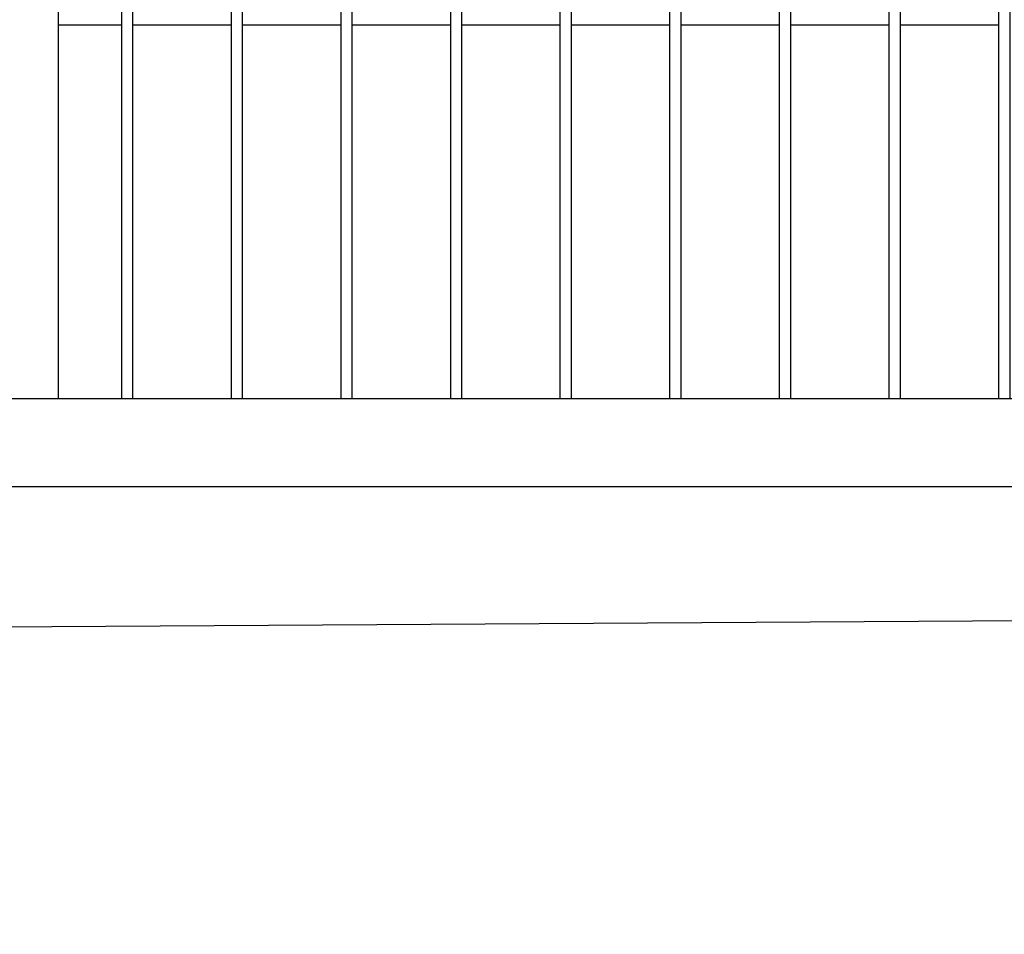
# Model space of a CAD drawing. Header units: inches. Extents: x 43593 to 117387, y -66787 to -26237.
# Tile 167 of 256: x 50665 to 50710, y -33690 to -33649. Entities that reach past the tile are written whole.
import ezdxf

# ---------------------------------------------------------------- set-up
doc = ezdxf.new("R2010")
doc.units = ezdxf.units.IN
doc.header["$MEASUREMENT"] = 0
doc.layers.get('0').update_dxf_attribs({"lineweight": 0})
doc.layers.add('AW OGRODZENIA', color=253, linetype='Continuous')

msp = doc.modelspace()

# ---------------------------------------------------------------- linework, layer by layer
at = {"color": 3, "linetype": 'Continuous', "lineweight": 30}
msp.add_lwpolyline([(48630.247, -33690.208), (49193.766, -33690.208), (49241.038, -33690.208), (49497.038, -33690.208), (49618.968, -33690.208), (50388.968, -33677.764), (50406.891, -33677.802), (50776.161, -33675.492), (51155.511, -33673.07), (51284.766, -33672.208)], dxfattribs=at)
at = {"layer": 'AW OGRODZENIA'}
for p, q in [((50666.941, -33528.802), (50666.941, -33665.802)), ((50669.843, -33648.762), (50666.941, -33648.762)), ((50669.843, -33648.762), (50666.941, -33648.762)), ((50669.843, -33648.762), (50666.941, -33648.762)), ((50669.843, -33648.762), (50666.941, -33648.762)), ((50669.843, -33648.762), (50666.941, -33648.762)), ((50669.843, -33648.762), (50666.941, -33648.762)), ((50669.843, -33648.762), (50666.941, -33648.762)), ((50669.843, -33648.762), (50666.941, -33648.762)), ((50669.843, -33648.762), (50666.941, -33648.762)), ((50669.843, -33648.762), (50666.941, -33648.762)), ((50669.843, -33648.762), (50666.941, -33648.762)), ((50669.843, -33648.762), (50666.941, -33648.762)), ((50669.843, -33648.762), (50666.941, -33648.762)), ((50669.843, -33648.762), (50666.941, -33648.762)), ((50669.843, -33648.762), (50666.941, -33648.762)), ((50669.843, -33648.762), (50666.941, -33648.762)), ((50669.843, -33648.762), (50666.941, -33648.762)), ((50669.843, -33648.762), (50666.941, -33648.762)), ((50669.843, -33648.762), (50666.941, -33648.762)), ((50669.843, -33648.762), (50666.941, -33648.762)), ((50669.843, -33648.762), (50666.941, -33648.762)), ((50669.843, -33648.762), (50666.941, -33648.762)), ((50669.843, -33648.762), (50666.941, -33648.762)), ((50669.843, -33648.762), (50666.941, -33648.762)), ((50669.843, -33648.762), (50666.941, -33648.762)), ((50674.843, -33648.762), (50670.339, -33648.762)), ((50674.843, -33648.762), (50670.339, -33648.762)), ((50674.843, -33648.762), (50670.339, -33648.762)), ((50674.843, -33648.762), (50670.339, -33648.762)), ((50674.843, -33648.762), (50670.339, -33648.762)), ((50674.843, -33648.762), (50670.339, -33648.762)), ((50674.843, -33648.762), (50670.339, -33648.762)), ((50674.843, -33648.762), (50670.339, -33648.762)), ((50674.843, -33648.762), (50670.339, -33648.762)), ((50674.843, -33648.762), (50670.339, -33648.762)), ((50674.843, -33648.762), (50670.339, -33648.762)), ((50674.843, -33648.762), (50670.339, -33648.762)), ((50674.843, -33648.762), (50670.339, -33648.762)), ((50674.843, -33648.762), (50670.339, -33648.762)), ((50674.843, -33648.762), (50670.339, -33648.762)), ((50674.843, -33648.762), (50670.339, -33648.762)), ((50674.843, -33648.762), (50670.339, -33648.762)), ((50674.843, -33648.762), (50670.339, -33648.762)), ((50674.843, -33648.762), (50670.339, -33648.762)), ((50674.843, -33648.762), (50670.339, -33648.762)), ((50674.843, -33648.762), (50670.339, -33648.762)), ((50674.843, -33648.762), (50670.339, -33648.762)), ((50674.843, -33648.762), (50670.339, -33648.762)), ((50674.843, -33648.762), (50670.339, -33648.762)), ((50674.843, -33648.762), (50670.339, -33648.762)), ((50679.843, -33648.762), (50675.339, -33648.762)), ((50679.843, -33648.762), (50675.339, -33648.762)), ((50679.843, -33648.762), (50675.339, -33648.762)), ((50679.843, -33648.762), (50675.339, -33648.762)), ((50679.843, -33648.762), (50675.339, -33648.762)), ((50679.843, -33648.762), (50675.339, -33648.762)), ((50679.843, -33648.762), (50675.339, -33648.762)), ((50679.843, -33648.762), (50675.339, -33648.762)), ((50679.843, -33648.762), (50675.339, -33648.762)), ((50679.843, -33648.762), (50675.339, -33648.762)), ((50679.843, -33648.762), (50675.339, -33648.762)), ((50679.843, -33648.762), (50675.339, -33648.762)), ((50679.843, -33648.762), (50675.339, -33648.762)), ((50679.843, -33648.762), (50675.339, -33648.762)), ((50679.843, -33648.762), (50675.339, -33648.762)), ((50679.843, -33648.762), (50675.339, -33648.762)), ((50679.843, -33648.762), (50675.339, -33648.762)), ((50679.843, -33648.762), (50675.339, -33648.762)), ((50679.843, -33648.762), (50675.339, -33648.762)), ((50679.843, -33648.762), (50675.339, -33648.762)), ((50679.843, -33648.762), (50675.339, -33648.762)), ((50679.843, -33648.762), (50675.339, -33648.762)), ((50679.843, -33648.762), (50675.339, -33648.762)), ((50679.843, -33648.762), (50675.339, -33648.762)), ((50679.843, -33648.762), (50675.339, -33648.762)), ((50684.843, -33648.762), (50680.339, -33648.762)), ((50684.843, -33648.762), (50680.339, -33648.762)), ((50684.843, -33648.762), (50680.339, -33648.762)), ((50684.843, -33648.762), (50680.339, -33648.762)), ((50684.843, -33648.762), (50680.339, -33648.762)), ((50684.843, -33648.762), (50680.339, -33648.762)), ((50684.843, -33648.762), (50680.339, -33648.762)), ((50684.843, -33648.762), (50680.339, -33648.762)), ((50684.843, -33648.762), (50680.339, -33648.762)), ((50684.843, -33648.762), (50680.339, -33648.762)), ((50684.843, -33648.762), (50680.339, -33648.762)), ((50684.843, -33648.762), (50680.339, -33648.762)), ((50684.843, -33648.762), (50680.339, -33648.762)), ((50684.843, -33648.762), (50680.339, -33648.762)), ((50684.843, -33648.762), (50680.339, -33648.762)), ((50684.843, -33648.762), (50680.339, -33648.762)), ((50684.843, -33648.762), (50680.339, -33648.762)), ((50684.843, -33648.762), (50680.339, -33648.762)), ((50684.843, -33648.762), (50680.339, -33648.762)), ((50684.843, -33648.762), (50680.339, -33648.762)), ((50684.843, -33648.762), (50680.339, -33648.762)), ((50684.843, -33648.762), (50680.339, -33648.762)), ((50684.843, -33648.762), (50680.339, -33648.762)), ((50684.843, -33648.762), (50680.339, -33648.762)), ((50684.843, -33648.762), (50680.339, -33648.762)), ((50689.843, -33648.762), (50685.339, -33648.762)), ((50689.843, -33648.762), (50685.339, -33648.762)), ((50689.843, -33648.762), (50685.339, -33648.762)), ((50689.843, -33648.762), (50685.339, -33648.762)), ((50689.843, -33648.762), (50685.339, -33648.762)), ((50689.843, -33648.762), (50685.339, -33648.762)), ((50689.843, -33648.762), (50685.339, -33648.762)), ((50689.843, -33648.762), (50685.339, -33648.762)), ((50689.843, -33648.762), (50685.339, -33648.762)), ((50689.843, -33648.762), (50685.339, -33648.762)), ((50689.843, -33648.762), (50685.339, -33648.762)), ((50689.843, -33648.762), (50685.339, -33648.762)), ((50689.843, -33648.762), (50685.339, -33648.762)), ((50689.843, -33648.762), (50685.339, -33648.762)), ((50689.843, -33648.762), (50685.339, -33648.762)), ((50689.843, -33648.762), (50685.339, -33648.762)), ((50689.843, -33648.762), (50685.339, -33648.762)), ((50689.843, -33648.762), (50685.339, -33648.762)), ((50689.843, -33648.762), (50685.339, -33648.762)), ((50689.843, -33648.762), (50685.339, -33648.762)), ((50689.843, -33648.762), (50685.339, -33648.762)), ((50689.843, -33648.762), (50685.339, -33648.762)), ((50689.843, -33648.762), (50685.339, -33648.762)), ((50689.843, -33648.762), (50685.339, -33648.762)), ((50689.843, -33648.762), (50685.339, -33648.762)), ((50694.843, -33648.762), (50690.339, -33648.762)), ((50694.843, -33648.762), (50690.339, -33648.762)), ((50694.843, -33648.762), (50690.339, -33648.762)), ((50694.843, -33648.762), (50690.339, -33648.762)), ((50694.843, -33648.762), (50690.339, -33648.762)), ((50694.843, -33648.762), (50690.339, -33648.762)), ((50694.843, -33648.762), (50690.339, -33648.762)), ((50694.843, -33648.762), (50690.339, -33648.762)), ((50694.843, -33648.762), (50690.339, -33648.762)), ((50694.843, -33648.762), (50690.339, -33648.762)), ((50694.843, -33648.762), (50690.339, -33648.762)), ((50694.843, -33648.762), (50690.339, -33648.762)), ((50694.843, -33648.762), (50690.339, -33648.762)), ((50694.843, -33648.762), (50690.339, -33648.762)), ((50694.843, -33648.762), (50690.339, -33648.762)), ((50694.843, -33648.762), (50690.339, -33648.762)), ((50694.843, -33648.762), (50690.339, -33648.762)), ((50694.843, -33648.762), (50690.339, -33648.762)), ((50694.843, -33648.762), (50690.339, -33648.762)), ((50694.843, -33648.762), (50690.339, -33648.762)), ((50694.843, -33648.762), (50690.339, -33648.762)), ((50694.843, -33648.762), (50690.339, -33648.762)), ((50694.843, -33648.762), (50690.339, -33648.762)), ((50694.843, -33648.762), (50690.339, -33648.762)), ((50694.843, -33648.762), (50690.339, -33648.762)), ((50699.843, -33648.762), (50695.339, -33648.762)), ((50699.843, -33648.762), (50695.339, -33648.762)), ((50699.843, -33648.762), (50695.339, -33648.762)), ((50699.843, -33648.762), (50695.339, -33648.762)), ((50699.843, -33648.762), (50695.339, -33648.762)), ((50699.843, -33648.762), (50695.339, -33648.762)), ((50699.843, -33648.762), (50695.339, -33648.762)), ((50699.843, -33648.762), (50695.339, -33648.762)), ((50699.843, -33648.762), (50695.339, -33648.762)), ((50699.843, -33648.762), (50695.339, -33648.762)), ((50699.843, -33648.762), (50695.339, -33648.762)), ((50699.843, -33648.762), (50695.339, -33648.762)), ((50699.843, -33648.762), (50695.339, -33648.762)), ((50699.843, -33648.762), (50695.339, -33648.762)), ((50699.843, -33648.762), (50695.339, -33648.762)), ((50699.843, -33648.762), (50695.339, -33648.762)), ((50699.843, -33648.762), (50695.339, -33648.762)), ((50699.843, -33648.762), (50695.339, -33648.762)), ((50699.843, -33648.762), (50695.339, -33648.762)), ((50699.843, -33648.762), (50695.339, -33648.762)), ((50699.843, -33648.762), (50695.339, -33648.762)), ((50699.843, -33648.762), (50695.339, -33648.762)), ((50699.843, -33648.762), (50695.339, -33648.762)), ((50699.843, -33648.762), (50695.339, -33648.762)), ((50699.843, -33648.762), (50695.339, -33648.762)), ((50704.843, -33648.762), (50700.339, -33648.762)), ((50704.843, -33648.762), (50700.339, -33648.762)), ((50704.843, -33648.762), (50700.339, -33648.762)), ((50704.843, -33648.762), (50700.339, -33648.762)), ((50704.843, -33648.762), (50700.339, -33648.762)), ((50704.843, -33648.762), (50700.339, -33648.762)), ((50704.843, -33648.762), (50700.339, -33648.762)), ((50704.843, -33648.762), (50700.339, -33648.762)), ((50704.843, -33648.762), (50700.339, -33648.762)), ((50704.843, -33648.762), (50700.339, -33648.762)), ((50704.843, -33648.762), (50700.339, -33648.762)), ((50704.843, -33648.762), (50700.339, -33648.762)), ((50704.843, -33648.762), (50700.339, -33648.762)), ((50704.843, -33648.762), (50700.339, -33648.762)), ((50704.843, -33648.762), (50700.339, -33648.762)), ((50704.843, -33648.762), (50700.339, -33648.762)), ((50704.843, -33648.762), (50700.339, -33648.762)), ((50704.843, -33648.762), (50700.339, -33648.762)), ((50704.843, -33648.762), (50700.339, -33648.762)), ((50704.843, -33648.762), (50700.339, -33648.762)), ((50704.843, -33648.762), (50700.339, -33648.762)), ((50704.843, -33648.762), (50700.339, -33648.762)), ((50704.843, -33648.762), (50700.339, -33648.762)), ((50704.843, -33648.762), (50700.339, -33648.762)), ((50704.843, -33648.762), (50700.339, -33648.762)), ((50709.843, -33648.762), (50705.339, -33648.762)), ((50709.843, -33648.762), (50705.339, -33648.762)), ((50709.843, -33648.762), (50705.339, -33648.762)), ((50709.843, -33648.762), (50705.339, -33648.762)), ((50709.843, -33648.762), (50705.339, -33648.762)), ((50709.843, -33648.762), (50705.339, -33648.762)), ((50709.843, -33648.762), (50705.339, -33648.762)), ((50709.843, -33648.762), (50705.339, -33648.762)), ((50709.843, -33648.762), (50705.339, -33648.762)), ((50709.843, -33648.762), (50705.339, -33648.762)), ((50709.843, -33648.762), (50705.339, -33648.762)), ((50709.843, -33648.762), (50705.339, -33648.762)), ((50709.843, -33648.762), (50705.339, -33648.762)), ((50709.843, -33648.762), (50705.339, -33648.762)), ((50709.843, -33648.762), (50705.339, -33648.762)), ((50709.843, -33648.762), (50705.339, -33648.762)), ((50709.843, -33648.762), (50705.339, -33648.762)), ((50709.843, -33648.762), (50705.339, -33648.762)), ((50709.843, -33648.762), (50705.339, -33648.762)), ((50709.843, -33648.762), (50705.339, -33648.762)), ((50709.843, -33648.762), (50705.339, -33648.762)), ((50709.843, -33648.762), (50705.339, -33648.762)), ((50709.843, -33648.762), (50705.339, -33648.762)), ((50709.843, -33648.762), (50705.339, -33648.762)), ((50709.843, -33648.762), (50705.339, -33648.762)), ((50743.191, -33665.802), (50586.691, -33665.802)), ((50747.191, -33669.802), (50586.691, -33669.802))]:
    msp.add_line(p, q, dxfattribs=at)
for points in [[(50669.843, -33528.802), (50670.339, -33528.802), (50670.339, -33665.802), (50669.843, -33665.802)], [(50674.843, -33528.802), (50675.339, -33528.802), (50675.339, -33665.802), (50674.843, -33665.802)], [(50679.843, -33528.802), (50680.339, -33528.802), (50680.339, -33665.802), (50679.843, -33665.802)], [(50684.843, -33528.802), (50685.339, -33528.802), (50685.339, -33665.802), (50684.843, -33665.802)], [(50689.843, -33528.802), (50690.339, -33528.802), (50690.339, -33665.802), (50689.843, -33665.802)], [(50694.843, -33528.802), (50695.339, -33528.802), (50695.339, -33665.802), (50694.843, -33665.802)], [(50699.843, -33528.802), (50700.339, -33528.802), (50700.339, -33665.802), (50699.843, -33665.802)], [(50704.843, -33528.802), (50705.339, -33528.802), (50705.339, -33665.802), (50704.843, -33665.802)], [(50709.843, -33528.802), (50710.339, -33528.802), (50710.339, -33665.802), (50709.843, -33665.802)]]:
    msp.add_lwpolyline(points, close=True, dxfattribs=at)

doc.saveas('drawing.dxf')
